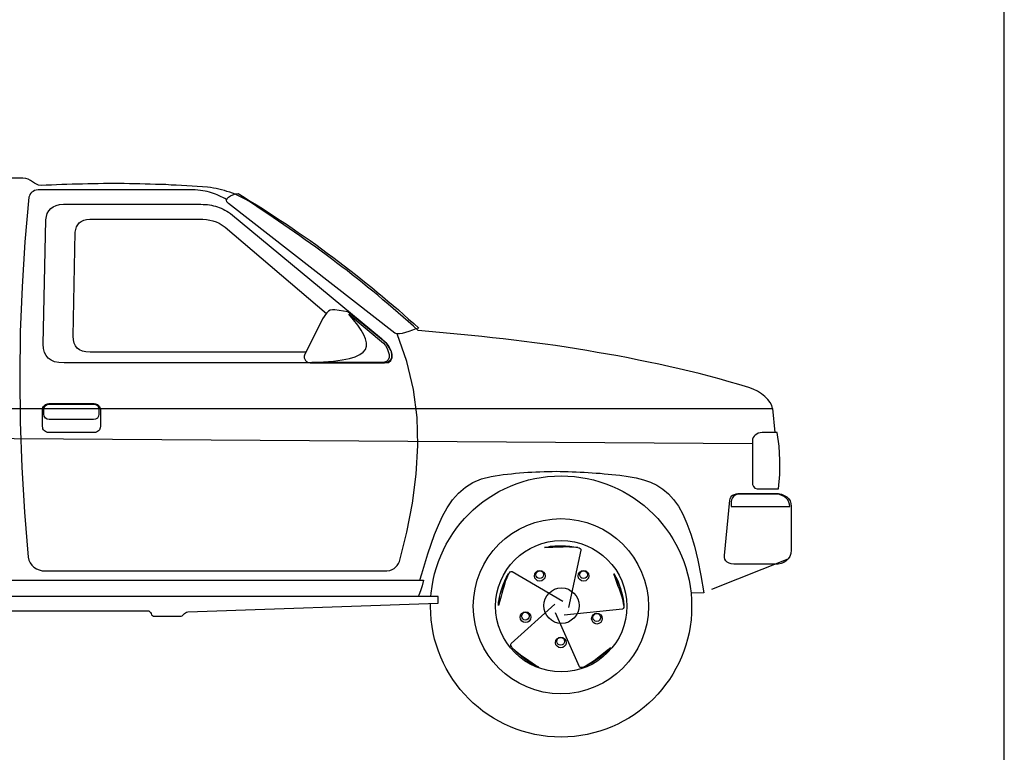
# Model space of a CAD drawing. Extents: x 149 to 250, y -977 to -912.
# Tile 47 of 156: x 222.72 to 225.77, y -970.95 to -968.68. Entities that reach past the tile are written whole.
import ezdxf

# ---------------------------------------------------------------- set-up
doc = ezdxf.new("R2010")
doc.units = 0
doc.header["$MEASUREMENT"] = 0
doc.layers.get('0').update_dxf_attribs({"linetype": 'CONTINUOUS'})
doc.layers.get('Defpoints').update_dxf_attribs({"linetype": 'CONTINUOUS'})
doc.layers.add('6', color=7, linetype='CONTINUOUS')
doc.layers.add('7', color=7, linetype='CONTINUOUS')

msp = doc.modelspace()

# ---------------------------------------------------------------- linework, layer by layer
for p, q in [((225.05018, -969.88285), (225.05705, -969.95781)), ((224.86313, -970.44094), (225.09895, -970.34791))]:
    msp.add_line(p, q)
at = {"layer": '6', "linetype": 'Continuous'}
for p, q in [((222.73335, -969.1715), (221.33018, -969.17272)), ((222.74249, -969.17272), (222.73335, -969.1715)), ((222.7498, -969.17517), (222.74249, -969.17272)), ((222.75712, -969.17882), (222.7498, -969.17517)), ((222.76321, -969.18249), (222.75712, -969.17882)), ((222.76931, -969.18673), (222.76321, -969.18249)), ((222.7754, -969.1904), (222.76931, -969.18673)), ((222.78212, -969.19285), (222.7754, -969.1904)), ((222.78941, -969.19405), (222.78212, -969.19285)), ((222.80526, -969.19345), (222.78941, -969.19405)), ((222.8217, -969.19285), (222.80526, -969.19345)), ((222.83755, -969.19223), (222.8217, -969.19285)), ((222.85338, -969.19163), (222.83755, -969.19223)), ((222.86924, -969.191), (222.85338, -969.19163)), ((222.8857, -969.1904), (222.86924, -969.191)), ((222.90155, -969.1898), (222.8857, -969.1904)), ((222.91801, -969.1898), (222.90155, -969.1898)), ((222.93387, -969.18918), (222.91801, -969.1898)), ((222.9497, -969.18918), (222.93387, -969.18918)), ((222.96615, -969.18918), (222.9497, -969.18918)), ((222.98201, -969.18858), (222.96615, -969.18918)), ((222.99787, -969.18858), (222.98201, -969.18858)), ((223.01432, -969.18858), (222.99787, -969.18858)), ((223.03015, -969.18858), (223.01432, -969.18858)), ((223.04661, -969.18858), (223.03015, -969.18858)), ((223.06247, -969.18918), (223.04661, -969.18858)), ((223.07892, -969.18918), (223.06247, -969.18918)), ((223.09478, -969.18918), (223.07892, -969.18918)), ((223.11123, -969.1898), (223.09478, -969.18918)), ((223.12709, -969.1904), (223.11123, -969.1898)), ((223.14292, -969.191), (223.12709, -969.1904)), ((223.15938, -969.191), (223.14292, -969.191)), ((223.17524, -969.19163), (223.15938, -969.191)), ((223.19169, -969.19285), (223.17524, -969.19163)), ((223.20755, -969.19345), (223.19169, -969.19285)), ((223.224, -969.19405), (223.20755, -969.19345)), ((223.23984, -969.19527), (223.224, -969.19405)), ((223.25629, -969.1959), (223.23984, -969.19527)), ((223.27215, -969.1971), (223.25629, -969.1959)), ((223.2886, -969.19832), (223.27215, -969.1971)), ((223.30446, -969.19954), (223.2886, -969.19832)), ((223.3136, -969.20077), (223.30446, -969.19954)), ((223.32214, -969.20259), (223.3136, -969.20077)), ((223.33068, -969.20381), (223.32214, -969.20259)), ((223.3392, -969.20564), (223.33068, -969.20381)), ((223.34774, -969.20746), (223.3392, -969.20564)), ((223.35627, -969.20991), (223.34774, -969.20746)), ((223.36419, -969.21235), (223.35627, -969.20991)), ((223.37273, -969.21477), (223.36419, -969.21235)), ((223.38127, -969.21782), (223.37273, -969.21477)), ((223.38919, -969.22149), (223.38127, -969.21782)), ((223.39773, -969.22514), (223.38919, -969.22149)), ((223.40624, -969.22881), (223.39773, -969.22514)), ((223.41418, -969.23308), (223.40624, -969.22881)), ((223.4227, -969.23795), (223.41418, -969.23308)), ((223.43124, -969.24282), (223.4227, -969.23795)), ((223.43978, -969.24831), (223.43124, -969.24282)), ((223.45683, -969.25927), (223.43978, -969.24831)), ((223.47329, -969.27026), (223.45683, -969.25927)), ((223.49037, -969.28182), (223.47329, -969.27026)), ((223.50683, -969.29281), (223.49037, -969.28182)), ((223.52388, -969.30439), (223.50683, -969.29281)), ((223.54036, -969.31536), (223.52388, -969.30439)), ((223.55682, -969.32694), (223.54036, -969.31536)), ((223.57327, -969.33853), (223.55682, -969.32694)), ((223.58973, -969.35009), (223.57327, -969.33853)), ((223.60618, -969.36168), (223.58973, -969.35009)), ((223.62264, -969.37327), (223.60618, -969.36168)), ((223.6385, -969.38485), (223.62264, -969.37327)), ((223.65495, -969.39704), (223.6385, -969.38485)), ((223.67079, -969.40862), (223.65495, -969.39704)), ((223.68724, -969.42081), (223.67079, -969.40862)), ((223.7031, -969.433), (223.68724, -969.42081)), ((223.71955, -969.44518), (223.7031, -969.433)), ((223.73541, -969.45737), (223.71955, -969.44518)), ((223.75124, -969.47018), (223.73541, -969.45737)), ((223.7671, -969.48236), (223.75124, -969.47018)), ((223.78295, -969.49517), (223.7671, -969.48236)), ((223.79879, -969.50798), (223.78295, -969.49517)), ((223.81464, -969.52077), (223.79879, -969.50798)), ((223.8305, -969.53358), (223.81464, -969.52077)), ((223.84633, -969.54699), (223.8305, -969.53358)), ((223.86219, -969.5604), (223.84633, -969.54699)), ((223.87742, -969.57381), (223.86219, -969.5604)), ((223.89328, -969.58722), (223.87742, -969.57381)), ((223.90913, -969.60063), (223.89328, -969.58722)), ((223.92437, -969.61464), (223.90913, -969.60063)), ((223.94022, -969.62867), (223.92437, -969.61464)), ((223.95545, -969.64268), (223.94022, -969.62867)), ((223.98837, -969.64512), (223.95545, -969.64268)), ((224.02128, -969.64817), (223.98837, -969.64512)), ((224.05419, -969.65122), (224.02128, -969.64817)), ((224.0871, -969.65426), (224.05419, -969.65122)), ((224.12001, -969.65731), (224.0871, -969.65426)), ((224.15233, -969.66096), (224.12001, -969.65731)), ((224.18524, -969.66463), (224.15233, -969.66096)), ((224.21755, -969.66827), (224.18524, -969.66463)), ((224.25046, -969.67194), (224.21755, -969.66827)), ((224.28277, -969.67621), (224.25046, -969.67194)), ((224.31509, -969.68048), (224.28277, -969.67621)), ((224.34737, -969.68473), (224.31509, -969.68048)), ((224.37969, -969.689), (224.34737, -969.68473)), ((224.412, -969.69389), (224.37969, -969.689)), ((224.44431, -969.69876), (224.412, -969.69389)), ((224.4766, -969.70426), (224.44431, -969.69876)), ((224.50831, -969.70972), (224.4766, -969.70426)), ((224.54, -969.71522), (224.50831, -969.70972)), ((224.57231, -969.72071), (224.54, -969.71522)), ((224.604, -969.7268), (224.57231, -969.72071)), ((224.63569, -969.7335), (224.604, -969.7268)), ((224.66678, -969.73959), (224.63569, -969.7335)), ((224.69849, -969.74631), (224.66678, -969.73959)), ((224.72956, -969.75362), (224.69849, -969.74631)), ((224.76127, -969.76032), (224.72956, -969.75362)), ((224.79236, -969.76826), (224.76127, -969.76032)), ((224.82345, -969.77557), (224.79236, -969.76826)), ((224.85453, -969.78349), (224.82345, -969.77557)), ((224.885, -969.79203), (224.85453, -969.78349)), ((224.91609, -969.80054), (224.885, -969.79203)), ((224.94655, -969.80908), (224.91609, -969.80054)), ((224.97704, -969.81822), (224.94655, -969.80908)), ((224.99045, -969.82309), (224.97704, -969.81822)), ((225.00386, -969.82981), (224.99045, -969.82309)), ((225.01605, -969.83773), (225.00386, -969.82981)), ((225.02703, -969.84627), (225.01605, -969.83773)), ((225.03617, -969.85541), (225.02703, -969.84627)), ((225.04349, -969.86454), (225.03617, -969.85541)), ((222.20244, -969.88285), (225.05018, -969.88285)), ((225.04836, -969.87431), (225.04349, -969.86454)), ((225.05018, -969.88285), (225.04836, -969.87431))]:
    msp.add_line(p, q, dxfattribs=at)
msp.add_lwpolyline([(224.988, -969.99269), (221.33627, -969.96813)], dxfattribs=at)
at = {"layer": '7', "linetype": 'Continuous'}
for points in [[(223.36297, -969.23732), (223.3575, -969.23428), (223.35138, -969.23123), (223.34591, -969.22881), (223.34042, -969.22636), (223.33433, -969.22331), (223.32883, -969.22087), (223.32274, -969.21904), (223.31665, -969.21662), (223.30995, -969.21477), (223.30324, -969.21295), (223.29654, -969.21173), (223.28923, -969.2105), (223.28191, -969.20931), (223.27397, -969.20868), (223.26546, -969.20808), (223.25692, -969.20808), (222.78089, -969.20808), (222.7748, -969.20868), (222.76931, -969.20991), (222.76504, -969.21235), (222.76077, -969.21477), (222.75772, -969.21844), (222.75527, -969.22209), (222.75345, -969.22576), (222.75223, -969.23003), (222.73944, -969.3684), (222.7309, -969.50736), (222.72541, -969.64635), (222.72358, -969.78531), (222.72541, -969.9249), (222.7303, -970.06449), (222.73822, -970.20345), (222.74918, -970.34301), (222.75223, -970.35215), (222.7559, -970.36009), (222.76139, -970.36741), (222.76748, -970.3735), (222.7754, -970.37837), (222.78394, -970.38202), (222.79308, -970.38447), (222.80404, -970.38509), (223.84818, -970.38509), (223.85854, -970.38447), (223.86706, -970.38324), (223.87437, -970.38082), (223.88109, -970.37715), (223.88596, -970.37288), (223.89023, -970.36801), (223.89388, -970.36252), (223.89692, -970.35642), (223.9201, -970.26563), (223.93777, -970.17603), (223.94936, -970.08644), (223.95423, -969.99804), (223.95178, -969.91089), (223.94022, -969.82432), (223.9201, -969.73839), (223.89023, -969.65304)], [(223.88291, -969.64999), (223.36846, -969.24953), (223.36419, -969.24464), (223.36297, -969.23917), (223.36479, -969.2349), (223.36906, -969.23003), (223.37515, -969.22636), (223.38247, -969.22271), (223.39041, -969.22027), (223.39833, -969.21904), (223.41723, -969.23063), (223.43611, -969.24222), (223.45501, -969.2538), (223.47391, -969.26537), (223.49219, -969.27758), (223.5111, -969.28976), (223.52937, -969.30195), (223.54765, -969.31413), (223.56596, -969.32632), (223.58424, -969.33913), (223.60251, -969.35194), (223.62082, -969.36413), (223.6385, -969.37691), (223.65615, -969.39032), (223.67383, -969.40313), (223.69151, -969.41594), (223.70919, -969.42935), (223.72627, -969.44276), (223.74393, -969.45617), (223.761, -969.46958), (223.77806, -969.48299), (223.79454, -969.4964), (223.8116, -969.50981), (223.82805, -969.52382), (223.84513, -969.53722), (223.86159, -969.55126), (223.87742, -969.56467), (223.89388, -969.57868), (223.90973, -969.59271), (223.92559, -969.60672), (223.94142, -969.62073), (223.95728, -969.63476), (223.94751, -969.63718), (223.93715, -969.64085), (223.92619, -969.64512), (223.91583, -969.64877), (223.90609, -969.65122), (223.89692, -969.65304), (223.88901, -969.65244), (223.88291, -969.64999)], [(222.80466, -969.30012), (222.80586, -969.28976), (222.80891, -969.28062), (222.81378, -969.27208), (222.81987, -969.26537), (222.82719, -969.2599), (222.83633, -969.25563), (222.84669, -969.25258), (222.85888, -969.25196), (223.27642, -969.25196), (223.28373, -969.25196), (223.29043, -969.25258), (223.29714, -969.25258), (223.30384, -969.25318), (223.30995, -969.2544), (223.31665, -969.255), (223.32274, -969.25685), (223.32883, -969.25805), (223.33493, -969.2599), (223.34042, -969.26232), (223.34651, -969.26417), (223.352, -969.26721), (223.3575, -969.27026), (223.36359, -969.27331), (223.36906, -969.27695), (223.37455, -969.28122), (223.84209, -969.66707), (223.85487, -969.67926), (223.86463, -969.69145), (223.8701, -969.70426), (223.87315, -969.71582), (223.87255, -969.72618), (223.8689, -969.73472), (223.86219, -969.74021), (223.85242, -969.74264), (222.8607, -969.74264), (222.84487, -969.74144), (222.83146, -969.73899), (222.82047, -969.73412), (222.81196, -969.72803), (222.80526, -969.71949), (222.80039, -969.70972), (222.79735, -969.69754), (222.79612, -969.68413), (222.80466, -969.30012)], [(222.89546, -969.33853), (222.89668, -969.32999), (222.89911, -969.32205), (222.90278, -969.31536), (222.90765, -969.30926), (222.91374, -969.30499), (222.92166, -969.30135), (222.9302, -969.2989), (222.93996, -969.29828), (223.27824, -969.29828), (223.28983, -969.29828), (223.30079, -969.2995), (223.31115, -969.30135), (223.32092, -969.30377), (223.33068, -969.30682), (223.33982, -969.31109), (223.34896, -969.31658), (223.3581, -969.32267), (223.67174, -969.5895)], [(223.60775, -969.70912), (222.94118, -969.70912), (222.92837, -969.7085), (222.91741, -969.70608), (222.90825, -969.70241), (222.90155, -969.69694), (222.89606, -969.68962), (222.89179, -969.68108), (222.88937, -969.67132), (222.88874, -969.65976), (222.89546, -969.33853)], [(223.73783, -969.58417), (223.697, -969.57808), (223.69029, -969.57808), (223.68359, -969.5799), (223.6781, -969.58295), (223.67323, -969.58782), (223.66836, -969.59331), (223.66409, -969.5994), (223.65982, -969.60612), (223.65615, -969.61341), (223.60436, -969.71582), (223.60314, -969.72131), (223.60314, -969.72618), (223.60436, -969.73107), (223.60678, -969.73472), (223.61045, -969.73839), (223.61532, -969.74081), (223.62082, -969.74204), (223.62813, -969.74264), (223.85122, -969.74264), (223.86341, -969.74081), (223.87073, -969.73532), (223.87437, -969.7268), (223.875, -969.71644), (223.87195, -969.70545), (223.86583, -969.69449), (223.85792, -969.68353), (223.84755, -969.67437), (223.73783, -969.58417)], [(223.62629, -969.74081), (223.66227, -969.73899), (223.69333, -969.73654), (223.72018, -969.7329), (223.74273, -969.72863), (223.76041, -969.72313), (223.77441, -969.71644), (223.78478, -969.70912), (223.79209, -969.70059), (223.79514, -969.69085), (223.79574, -969.68048), (223.79269, -969.66827), (223.78722, -969.65549), (223.77868, -969.64145), (223.76832, -969.62622), (223.75491, -969.60977), (223.74028, -969.59209), (223.84755, -969.68108), (223.85365, -969.6884), (223.85914, -969.69754), (223.86279, -969.7073), (223.86523, -969.71644), (223.86523, -969.72558), (223.86279, -969.7329), (223.85669, -969.73839), (223.84755, -969.74081), (223.62629, -969.74081)], [(222.81378, -969.86822), (222.95397, -969.86822), (222.95764, -969.86881), (222.96128, -969.86944), (222.96433, -969.87126), (222.96738, -969.87371), (222.96982, -969.87675), (222.97165, -969.8798), (222.97225, -969.88345), (222.97287, -969.88772), (222.97287, -969.93831), (222.97225, -969.94258), (222.97165, -969.94622), (222.96982, -969.94927), (222.96738, -969.95232), (222.96433, -969.95476), (222.96128, -969.95659), (222.95764, -969.95721), (222.95397, -969.95781), (222.81378, -969.95781), (222.80951, -969.95721), (222.80586, -969.95659), (222.80282, -969.95476), (222.79977, -969.95232), (222.79735, -969.94927), (222.79553, -969.94622), (222.7949, -969.94258), (222.7943, -969.93831), (222.7943, -969.88772), (222.7949, -969.88345), (222.79553, -969.8798), (222.79735, -969.87675), (222.79977, -969.87371), (222.80282, -969.87126), (222.80586, -969.86944), (222.80951, -969.86881), (222.81378, -969.86822)], [(222.815, -969.86944), (222.95152, -969.86944), (222.95824, -969.87064), (222.96373, -969.87431), (222.96738, -969.8798), (222.9686, -969.88649), (222.9686, -969.90053), (222.96738, -969.90722), (222.96373, -969.91271), (222.95824, -969.91636), (222.95152, -969.91758), (222.815, -969.91758), (222.80829, -969.91636), (222.80282, -969.91271), (222.79917, -969.90722), (222.79795, -969.90053), (222.79795, -969.88649), (222.79917, -969.8798), (222.80282, -969.87431), (222.80829, -969.87064), (222.815, -969.86944)], [(225.06482, -969.95781), (225.01849, -969.95781), (225.0124, -969.95843), (225.00631, -969.95963), (225.00141, -969.96208), (224.99714, -969.96513), (224.9935, -969.96877), (224.99045, -969.97304), (224.98863, -969.97794), (224.988, -969.98341), (224.988, -970.10899), (224.98863, -970.11753), (224.99105, -970.12422), (224.99594, -970.12909), (225.00264, -970.13093), (225.06909, -970.13093), (225.07273, -970.08764), (225.07336, -970.04316), (225.07091, -969.99986), (225.06482, -969.95781)], [(223.95972, -970.41373), (223.96642, -970.39361), (223.97556, -970.36314), (223.9847, -970.33265), (223.99506, -970.30221), (224.00542, -970.27235), (224.01763, -970.24368), (224.03042, -970.21566), (224.04505, -970.19004), (224.06151, -970.16567), (224.07979, -970.14494), (224.10113, -970.12604), (224.12428, -970.11141), (224.1511, -970.10045), (224.18037, -970.09313), (224.19318, -970.09131), (224.20596, -970.08948), (224.21815, -970.08764), (224.23096, -970.08581), (224.24377, -970.08459), (224.25595, -970.08339), (224.26876, -970.08217), (224.28155, -970.08094), (224.29374, -970.08034), (224.30655, -970.07972), (224.31873, -970.07912), (224.33154, -970.0785), (224.34433, -970.0779), (224.35654, -970.0779), (224.36872, -970.0779), (224.38151, -970.07727), (224.39372, -970.0779), (224.40651, -970.0779), (224.41869, -970.0779), (224.4309, -970.0785), (224.44369, -970.07912), (224.45587, -970.07972), (224.46808, -970.08034), (224.48027, -970.08094), (224.49305, -970.08154), (224.50526, -970.08277), (224.51745, -970.08339), (224.52964, -970.08459), (224.54182, -970.08581), (224.55401, -970.08704), (224.56622, -970.08826), (224.57841, -970.08948), (224.6046, -970.09313), (224.629, -970.0974), (224.65155, -970.10349), (224.67287, -970.11081), (224.693, -970.12057), (224.71128, -970.13213), (224.72836, -970.14677), (224.74419, -970.16445), (224.75944, -970.18517), (224.77285, -970.20954), (224.78564, -970.23821), (224.79783, -970.27112), (224.80881, -970.3089), (224.81918, -970.35155), (224.82891, -970.3991), (224.83805, -970.45274), (224.79848, -970.45387)], [(224.39677, -970.09131), (224.41749, -970.09191), (224.43819, -970.09313), (224.45832, -970.09618), (224.47782, -970.09922), (224.49732, -970.10412), (224.51683, -970.10959), (224.53513, -970.11568), (224.55341, -970.12299), (224.57169, -970.13093), (224.58877, -970.14007), (224.60582, -970.14981), (224.62228, -970.16018), (224.63814, -970.17176), (224.65337, -970.18335), (224.668, -970.19613), (224.68201, -970.20954), (224.69544, -970.22358), (224.70823, -970.23821), (224.71982, -970.25344), (224.7314, -970.2693), (224.74177, -970.28575), (224.7515, -970.30281), (224.76064, -970.31987), (224.76858, -970.33815), (224.7759, -970.35642), (224.78199, -970.37473), (224.78746, -970.39423), (224.79236, -970.41373), (224.7954, -970.43323), (224.79845, -970.45334), (224.79967, -970.47406), (224.80027, -970.49479), (224.79967, -970.51551), (224.79845, -970.53624), (224.7954, -970.55637), (224.79236, -970.57587), (224.78746, -970.59537), (224.78199, -970.61487), (224.7759, -970.63315), (224.76858, -970.65146), (224.76064, -970.66974), (224.7515, -970.68679), (224.74177, -970.70387), (224.7314, -970.72033), (224.71982, -970.73618), (224.70823, -970.75142), (224.69544, -970.76605), (224.68201, -970.78006), (224.668, -970.79347), (224.65337, -970.80628), (224.63814, -970.81786), (224.62228, -970.82942), (224.60582, -970.83979), (224.58877, -970.84955), (224.57169, -970.85869), (224.55341, -970.86661), (224.53513, -970.87392), (224.51683, -970.88002), (224.49732, -970.88551), (224.47782, -970.89038), (224.45832, -970.89343), (224.43819, -970.8965), (224.41749, -970.8977), (224.39677, -970.89832), (224.37604, -970.8977), (224.35531, -970.8965), (224.33519, -970.89343), (224.31569, -970.89038), (224.29618, -970.88551), (224.27668, -970.88002), (224.2584, -970.87392), (224.2401, -970.86661), (224.22182, -970.85869), (224.20474, -970.84955), (224.18768, -970.83979), (224.17123, -970.82942), (224.15537, -970.81786), (224.14014, -970.80628), (224.12551, -970.79347), (224.1115, -970.78006), (224.09809, -970.76605), (224.08528, -970.75142), (224.07369, -970.73618), (224.06213, -970.72033), (224.05177, -970.70387), (224.042, -970.68679), (224.03286, -970.66974), (224.02495, -970.65146), (224.01763, -970.63315), (224.01151, -970.61487), (224.00605, -970.59537), (224.00118, -970.57587), (223.9981, -970.55637), (223.99506, -970.53624), (223.99386, -970.51551), (223.99324, -970.49479), (223.99352, -970.48524)], [(223.99446, -970.4637), (223.99506, -970.45334), (223.9981, -970.43323), (224.00118, -970.41373), (224.00605, -970.39423), (224.01151, -970.37473), (224.01763, -970.35642), (224.02495, -970.33815), (224.03286, -970.31987), (224.042, -970.30281), (224.05177, -970.28575), (224.06213, -970.2693), (224.07369, -970.25344), (224.08528, -970.23821), (224.09809, -970.22358), (224.1115, -970.20954), (224.12551, -970.19613), (224.14014, -970.18335), (224.15537, -970.17176), (224.17123, -970.16018), (224.18768, -970.14981), (224.20474, -970.14007), (224.22182, -970.13093), (224.2401, -970.12299), (224.2584, -970.11568), (224.27668, -970.10959), (224.29618, -970.10412), (224.31569, -970.09922), (224.33519, -970.09618), (224.35531, -970.09313), (224.37604, -970.09191), (224.39677, -970.09131)], [(224.9496, -970.14554), (225.05932, -970.14554), (225.06909, -970.14617), (225.07822, -970.14799), (225.08676, -970.15164), (225.09408, -970.15591), (225.09955, -970.1614), (225.10444, -970.16872), (225.10687, -970.17663), (225.10809, -970.18577), (225.10809, -970.32107), (225.10687, -970.33143), (225.10382, -970.34059), (225.09895, -970.34791), (225.09286, -970.354), (225.08554, -970.35887), (225.077, -970.36192), (225.06726, -970.36374), (225.0575, -970.36436), (224.93926, -970.36436), (224.93072, -970.36436), (224.92278, -970.36314), (224.91609, -970.36069), (224.91059, -970.35765), (224.90632, -970.354), (224.90328, -970.34911), (224.90146, -970.34364), (224.90146, -970.33692), (224.91791, -970.16689), (224.91913, -970.162), (224.92158, -970.15713), (224.92463, -970.15348), (224.92827, -970.15044), (224.93254, -970.14859), (224.93804, -970.14677), (224.94351, -970.14617), (224.9496, -970.14554)], [(224.92218, -970.18577), (225.10382, -970.18577), (225.10322, -970.17908), (225.10077, -970.17236), (225.09713, -970.16567), (225.09223, -970.16018), (225.08676, -970.15531), (225.07945, -970.15164), (225.07213, -970.14921), (225.06359, -970.14799), (224.94718, -970.14799), (224.93986, -970.14859), (224.93437, -970.15104), (224.9295, -970.15471), (224.92645, -970.15958), (224.924, -970.16507), (224.92218, -970.17116), (224.92218, -970.17848), (224.92218, -970.18577)], [(224.39614, -970.22358), (224.42358, -970.2248), (224.4504, -970.22907), (224.4766, -970.23576), (224.50159, -970.2449), (224.52537, -970.25649), (224.54732, -970.2699), (224.56804, -970.28513), (224.58754, -970.30281), (224.60522, -970.32229), (224.62046, -970.34301), (224.63387, -970.36496), (224.64545, -970.38874), (224.65459, -970.41373), (224.66131, -970.43993), (224.66555, -970.46675), (224.66678, -970.49419), (224.66555, -970.52161), (224.66131, -970.54843), (224.65459, -970.57465), (224.64545, -970.59964), (224.63387, -970.62341), (224.62046, -970.64536), (224.60522, -970.66609), (224.58754, -970.68559), (224.56804, -970.70327), (224.54732, -970.7185), (224.52537, -970.73191), (224.50159, -970.7435), (224.4766, -970.75264), (224.4504, -970.75933), (224.42358, -970.7636), (224.39614, -970.76482), (224.36872, -970.7636), (224.3419, -970.75933), (224.31569, -970.75264), (224.29069, -970.7435), (224.26692, -970.73191), (224.24499, -970.7185), (224.22427, -970.70327), (224.20474, -970.68559), (224.18708, -970.66609), (224.17183, -970.64536), (224.15842, -970.62341), (224.14686, -970.59964), (224.13769, -970.57465), (224.131, -970.54843), (224.12673, -970.52161), (224.12551, -970.49419), (224.12673, -970.46675), (224.131, -970.43993), (224.13769, -970.41373), (224.14686, -970.38874), (224.15842, -970.36496), (224.17183, -970.34301), (224.18708, -970.32229), (224.20474, -970.30281), (224.22427, -970.28513), (224.24499, -970.2699), (224.26692, -970.25649), (224.29069, -970.2449), (224.31569, -970.23576), (224.3419, -970.22907), (224.36872, -970.2248), (224.39614, -970.22358)], [(224.39737, -970.29122), (224.41809, -970.29245), (224.43819, -970.29549), (224.45772, -970.30039), (224.476, -970.30708), (224.49368, -970.3156), (224.51073, -970.32596), (224.52599, -970.33755), (224.5406, -970.35095), (224.55401, -970.36556), (224.5656, -970.38082), (224.57596, -970.39788), (224.5845, -970.41556), (224.59119, -970.43383), (224.59608, -970.45334), (224.59913, -970.47346), (224.60035, -970.49419), (224.59913, -970.51491), (224.59608, -970.53502), (224.59119, -970.55452), (224.5845, -970.57282), (224.57596, -970.5905), (224.5656, -970.60756), (224.55401, -970.62279), (224.5406, -970.63742), (224.52599, -970.65083), (224.51073, -970.66242), (224.49368, -970.67278), (224.476, -970.68132), (224.45772, -970.68801), (224.43819, -970.69291), (224.41809, -970.69595), (224.39737, -970.69715), (224.37664, -970.69595), (224.35654, -970.69291), (224.33701, -970.68801), (224.31873, -970.68132), (224.30105, -970.67278), (224.284, -970.66242), (224.26876, -970.65083), (224.25413, -970.63742), (224.24072, -970.62279), (224.22914, -970.60756), (224.21877, -970.5905), (224.21023, -970.57282), (224.20354, -970.55452), (224.19865, -970.53502), (224.1956, -970.51491), (224.19438, -970.49419), (224.1956, -970.47346), (224.19865, -970.45334), (224.20354, -970.43383), (224.21023, -970.41556), (224.21877, -970.39788), (224.22914, -970.38082), (224.24072, -970.36556), (224.25413, -970.35095), (224.26876, -970.33755), (224.284, -970.32596), (224.30105, -970.3156), (224.31873, -970.30708), (224.33701, -970.30039), (224.35654, -970.29549), (224.37664, -970.29245), (224.39737, -970.29122)], [(224.34555, -970.31255), (224.35164, -970.31133), (224.35836, -970.31013), (224.36445, -970.3089), (224.37115, -970.3083), (224.37724, -970.30768), (224.38396, -970.30768), (224.39067, -970.30708), (224.39737, -970.30708), (224.40408, -970.30768), (224.41018, -970.30768), (224.41687, -970.3083), (224.42358, -970.3089), (224.42968, -970.30953), (224.43637, -970.31073), (224.44246, -970.31133), (224.44856, -970.31255), (224.45223, -970.31377), (224.45527, -970.3156), (224.45772, -970.31802), (224.45832, -970.32107), (224.41991, -970.49846)], [(224.34555, -970.31315), (224.35104, -970.31193), (224.35654, -970.31073), (224.36201, -970.31013), (224.36872, -970.3089), (224.37482, -970.3083), (224.38151, -970.3083), (224.38823, -970.30768), (224.39554, -970.30768), (224.40224, -970.3083), (224.40895, -970.3083), (224.41627, -970.3089), (224.42296, -970.30953), (224.42968, -970.31013), (224.43637, -970.31073), (224.44246, -970.31193), (224.44856, -970.31315), (224.44186, -970.31255), (224.43515, -970.31193), (224.42905, -970.31133), (224.42236, -970.31133), (224.41564, -970.31073), (224.40955, -970.31073), (224.40286, -970.31133), (224.39677, -970.31133), (224.39005, -970.31133), (224.38396, -970.31193), (224.37724, -970.31193), (224.37115, -970.31255), (224.36445, -970.31255), (224.35836, -970.31315), (224.35164, -970.31315), (224.34555, -970.31315)], [(224.20292, -970.49174), (224.20414, -970.47896), (224.20659, -970.46615), (224.20963, -970.45334), (224.2139, -970.44055), (224.21815, -970.42837), (224.22304, -970.41616), (224.22851, -970.40459), (224.23463, -970.39361), (224.23705, -970.39056), (224.2395, -970.38814), (224.24255, -970.38691), (224.24559, -970.38691), (224.40224, -970.47833)], [(224.20292, -970.49237), (224.20354, -970.48138), (224.20596, -970.46919), (224.20901, -970.45638), (224.21268, -970.44297), (224.21755, -970.43019), (224.22304, -970.41738), (224.22851, -970.40519), (224.23463, -970.39423), (224.22914, -970.40642), (224.22427, -970.418), (224.2206, -970.43079), (224.21695, -970.44297), (224.21328, -970.45518), (224.21023, -970.46737), (224.20659, -970.48016), (224.20292, -970.49237)], [(224.33092, -970.38387), (224.33763, -970.38509), (224.3425, -970.38874), (224.34617, -970.39361), (224.34737, -970.40032), (224.34617, -970.40702), (224.3425, -970.41191), (224.33763, -970.41556), (224.33092, -970.41678), (224.32423, -970.41556), (224.31936, -970.41191), (224.31569, -970.40702), (224.31446, -970.40032), (224.31569, -970.39361), (224.31936, -970.38874), (224.32423, -970.38509), (224.33092, -970.38387)], [(224.33032, -970.38447), (224.33519, -970.38569), (224.33886, -970.38814), (224.34128, -970.39178), (224.3425, -970.39665), (224.34128, -970.40155), (224.33886, -970.40519), (224.33519, -970.40764), (224.33032, -970.40886), (224.32605, -970.40764), (224.3224, -970.40519), (224.31996, -970.40155), (224.31873, -970.39665), (224.31996, -970.39178), (224.3224, -970.38814), (224.32605, -970.38569), (224.33032, -970.38447)], [(224.5595, -970.39301), (224.56622, -970.40459), (224.57169, -970.41616), (224.57658, -970.42837), (224.58083, -970.44115), (224.5845, -970.45334), (224.58754, -970.46615), (224.58937, -970.47896), (224.59119, -970.49114), (224.59119, -970.49479), (224.59059, -970.49846), (224.58877, -970.50151), (224.58632, -970.50273), (224.40591, -970.52161)], [(224.46624, -970.38387), (224.47295, -970.38509), (224.47782, -970.38874), (224.48149, -970.39361), (224.48269, -970.40032), (224.48149, -970.40702), (224.47782, -970.41191), (224.47295, -970.41556), (224.46624, -970.41678), (224.46014, -970.41556), (224.45467, -970.41191), (224.451, -970.40702), (224.44978, -970.40032), (224.451, -970.39361), (224.45467, -970.38874), (224.46014, -970.38509), (224.46624, -970.38387)], [(224.46624, -970.38447), (224.47113, -970.38569), (224.47478, -970.38814), (224.47722, -970.39178), (224.47845, -970.39665), (224.47722, -970.40155), (224.47478, -970.40519), (224.47113, -970.40764), (224.46624, -970.40886), (224.46137, -970.40764), (224.45772, -970.40519), (224.45527, -970.40155), (224.45405, -970.39665), (224.45527, -970.39178), (224.45772, -970.38814), (224.46137, -970.38569), (224.46624, -970.38447)], [(224.5595, -970.39361), (224.565, -970.40337), (224.57047, -970.41433), (224.57536, -970.42652), (224.58023, -970.43933), (224.58387, -970.45274), (224.58694, -970.46615), (224.58937, -970.47896), (224.59119, -970.49174), (224.58877, -970.47896), (224.5851, -970.46615), (224.58145, -970.45396), (224.57718, -970.44177), (224.57231, -970.43019), (224.56804, -970.418), (224.56377, -970.40579), (224.5595, -970.39361)], [(222.16646, -970.41373), (223.97191, -970.41373), (223.96704, -970.43141), (223.96215, -970.44664), (223.95728, -970.45945), (223.95503, -970.4637)], [(222.51513, -970.5082), (223.11977, -970.5082), (223.12282, -970.50882), (223.12524, -970.51124), (223.12769, -970.51369), (223.12951, -970.51674), (223.13134, -970.52041), (223.13378, -970.52283), (223.13623, -970.52465), (223.1405, -970.52528), (223.21973, -970.52528), (223.22278, -970.52465), (223.22583, -970.52345), (223.22827, -970.52101), (223.2307, -970.51856), (223.23314, -970.51614), (223.23619, -970.51429), (223.23924, -970.51247), (223.24351, -970.51187), (224.01641, -970.48443), (224.01641, -970.4637), (222.10673, -970.4637)], [(224.39797, -970.4375), (224.40895, -970.43873), (224.41931, -970.44177), (224.42845, -970.44724), (224.43637, -970.45396), (224.44309, -970.46188), (224.44856, -970.47102), (224.45163, -970.48138), (224.45283, -970.49237), (224.45163, -970.50333), (224.44856, -970.51369), (224.44309, -970.52283), (224.43637, -970.53077), (224.42845, -970.53746), (224.41931, -970.54296), (224.40895, -970.546), (224.39797, -970.54723), (224.387, -970.546), (224.37664, -970.54296), (224.3675, -970.53746), (224.35958, -970.53077), (224.35287, -970.52283), (224.34737, -970.51369), (224.34433, -970.50333), (224.34313, -970.49237), (224.34433, -970.48138), (224.34737, -970.47102), (224.35287, -970.46188), (224.35958, -970.45396), (224.3675, -970.44724), (224.37664, -970.44177), (224.387, -970.43873), (224.39797, -970.4375)], [(224.3285, -970.68254), (224.31691, -970.67705), (224.30532, -970.67096), (224.29436, -970.66364), (224.28337, -970.65633), (224.27301, -970.64779), (224.26327, -970.63987), (224.25413, -970.63073), (224.24559, -970.62219), (224.24315, -970.61854), (224.24192, -970.61547), (224.24132, -970.61183), (224.24255, -970.60938), (224.37786, -970.4881)], [(224.28704, -970.51124), (224.29374, -970.51247), (224.29863, -970.51614), (224.30228, -970.52161), (224.3035, -970.5277), (224.30228, -970.53442), (224.29863, -970.53991), (224.29374, -970.54356), (224.28704, -970.54478), (224.28033, -970.54356), (224.27546, -970.53991), (224.27181, -970.53442), (224.27059, -970.5277), (224.27181, -970.52161), (224.27546, -970.51614), (224.28033, -970.51247), (224.28704, -970.51124)], [(224.28704, -970.51247), (224.29131, -970.51369), (224.29496, -970.51614), (224.29741, -970.51978), (224.29863, -970.52465), (224.29741, -970.52955), (224.29496, -970.53319), (224.29131, -970.53564), (224.28704, -970.53686), (224.28217, -970.53564), (224.2785, -970.53319), (224.27606, -970.52955), (224.27486, -970.52465), (224.27606, -970.51978), (224.2785, -970.51614), (224.28217, -970.51369), (224.28704, -970.51247)], [(224.54914, -970.62159), (224.5406, -970.63133), (224.53086, -970.64047), (224.5211, -970.64841), (224.51073, -970.65633), (224.49977, -970.66364), (224.48819, -970.67033), (224.47722, -970.67643), (224.46624, -970.68192), (224.46259, -970.68314), (224.45832, -970.68374), (224.45527, -970.68314), (224.45345, -970.68132), (224.37969, -970.51491)], [(224.50769, -970.51551), (224.51378, -970.51674), (224.51927, -970.52041), (224.52292, -970.52588), (224.52414, -970.53259), (224.52292, -970.53869), (224.51927, -970.54418), (224.51378, -970.54783), (224.50769, -970.54905), (224.501, -970.54783), (224.4961, -970.54418), (224.49246, -970.53869), (224.49123, -970.53259), (224.49246, -970.52588), (224.4961, -970.52041), (224.501, -970.51674), (224.50769, -970.51551)], [(224.50709, -970.51674), (224.51196, -970.51796), (224.51563, -970.52041), (224.51805, -970.52405), (224.51927, -970.52892), (224.51805, -970.53382), (224.51563, -970.53746), (224.51196, -970.53991), (224.50709, -970.54111), (224.50222, -970.53991), (224.49855, -970.53746), (224.4961, -970.53382), (224.4949, -970.52892), (224.4961, -970.52405), (224.49855, -970.52041), (224.50222, -970.51796), (224.50709, -970.51674)], [(224.39614, -970.58988), (224.40224, -970.5911), (224.40773, -970.59477), (224.41137, -970.59964), (224.4126, -970.60633), (224.41137, -970.61305), (224.40773, -970.61792), (224.40224, -970.62159), (224.39614, -970.62279), (224.38945, -970.62159), (224.38456, -970.61792), (224.38091, -970.61305), (224.37969, -970.60633), (224.38091, -970.59964), (224.38456, -970.59477), (224.38945, -970.5911), (224.39614, -970.58988)], [(224.39554, -970.5905), (224.40041, -970.59173), (224.40408, -970.59415), (224.40651, -970.59782), (224.40773, -970.60269), (224.40651, -970.60756), (224.40408, -970.61123), (224.40041, -970.61365), (224.39554, -970.61487), (224.39067, -970.61365), (224.387, -970.61123), (224.38456, -970.60756), (224.38336, -970.60269), (224.38456, -970.59782), (224.387, -970.59415), (224.39067, -970.59173), (224.39554, -970.5905)], [(224.3285, -970.68314), (224.31813, -970.67887), (224.30777, -970.67278), (224.29618, -970.66609), (224.28522, -970.65815), (224.27423, -970.64961), (224.26387, -970.64047), (224.25413, -970.63133), (224.24559, -970.62219), (224.25533, -970.63133), (224.26509, -970.63925), (224.27546, -970.64719), (224.28642, -970.6545), (224.29678, -970.66182), (224.30777, -970.66851), (224.31813, -970.67583), (224.3285, -970.68314)], [(224.54914, -970.62219), (224.54182, -970.63073), (224.53328, -970.63925), (224.52292, -970.64779), (224.51196, -970.65573), (224.50037, -970.66364), (224.48881, -970.67096), (224.47722, -970.67705), (224.46564, -970.68254), (224.47722, -970.67583), (224.48819, -970.66914), (224.49855, -970.66182), (224.50891, -970.65388), (224.51867, -970.64596), (224.52904, -970.63805), (224.53878, -970.63011), (224.54914, -970.62219)]]:
    msp.add_lwpolyline(points, dxfattribs=at)
at = {"layer": 'Defpoints'}
msp.add_lwpolyline([(204.16667, -976.22704), (225.76667, -976.22704), (225.76667, -948.32704), (204.16667, -948.32704)], close=True, dxfattribs=at)

doc.saveas('drawing.dxf')
